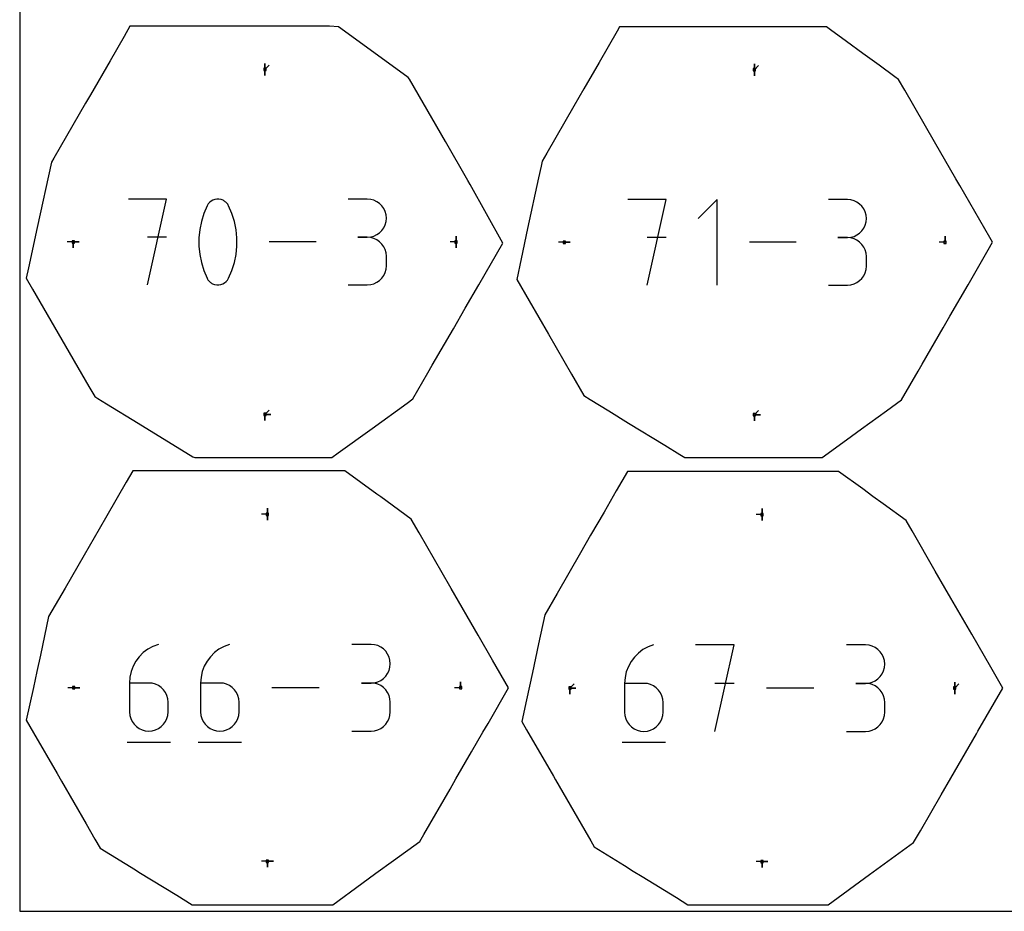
# Model space of a CAD drawing. Extents: x 0 to 600, y 0 to 900.
# Tile 1 of 21: x 0 to 237, y 0 to 214. Entities that reach past the tile are written whole.
import ezdxf

# ---------------------------------------------------------------- set-up
doc = ezdxf.new("R2010")
doc.units = 0

msp = doc.modelspace()

# ---------------------------------------------------------------- linework, layer by layer
at = {"layer": 'annotation', "color": 1}
for p, q in [((58.931789, 202.35759), (58.931789, 203.78634)), ((58.931789, 202.35759), (58.931789, 203.78634)), ((58.931789, 203.78634), (58.931789, 202.35759)), ((58.931789, 202.35759), (58.931789, 203.78634)), ((58.931789, 203.78634), (58.931789, 202.35759)), ((176.579561, 202.28018), (176.579561, 203.70893)), ((176.579561, 202.28018), (176.579561, 203.70893)), ((176.579561, 203.70893), (176.579561, 202.28018)), ((176.579561, 202.28018), (176.579561, 203.70893)), ((176.579561, 203.70893), (176.579561, 202.28018)), ((58.931789, 202.35759), (59.942067, 203.367869)), ((58.931789, 202.35759), (58.931789, 200.928841)), ((58.931789, 202.35759), (58.931789, 200.928841)), ((58.931789, 200.928841), (58.931789, 202.35759)), ((176.579561, 202.28018), (177.58984, 203.290458)), ((176.579561, 202.28018), (176.579561, 200.85143)), ((176.579561, 202.28018), (176.579561, 200.85143)), ((176.579561, 200.85143), (176.579561, 202.28018)), ((35.319936, 171.211998), (26.138897, 171.211998)), ((30.730063, 150.56599), (35.319936, 171.211998)), ((45.64162, 170.398053), (45.309472, 170.020367)), ((46.028402, 170.706568), (45.64162, 170.398053)), ((46.458822, 170.942258), (46.028402, 170.706568)), ((46.921883, 171.101467), (46.458822, 170.942258)), ((47.406587, 171.18054), (46.921883, 171.101467)), ((47.901936, 171.175823), (47.406587, 171.18054)), ((48.396933, 171.08366), (47.901936, 171.175823)), ((48.880582, 170.900396), (48.396933, 171.08366)), ((49.065731, 170.803102), (48.880582, 170.900396)), ((48.880582, 170.900396), (48.880582, 170.900396)), ((49.243399, 170.691347), (49.065731, 170.803102)), ((49.412722, 170.566016), (49.243399, 170.691347)), ((49.572839, 170.427993), (49.412722, 170.566016)), ((49.722886, 170.278163), (49.572839, 170.427993)), ((83.549785, 171.188045), (78.965092, 171.188045)), ((84.374353, 171.114033), (83.549785, 171.188045)), ((85.150243, 170.900743), (84.374353, 171.114033)), ((85.86455, 170.561293), (85.150243, 170.900743)), ((86.504369, 170.108799), (85.86455, 170.561293)), ((155.357207, 171.107123), (146.2006, 171.107123)), ((150.779549, 150.516054), (155.357207, 171.107123)), ((167.657808, 171.107123), (163.08015, 166.528173)), ((167.657808, 150.516054), (167.657808, 171.107123)), ((198.931801, 171.083234), (194.359308, 171.083234)), ((199.754175, 171.009419), (198.931801, 171.083234)), ((200.528, 170.796696), (199.754175, 171.009419)), ((201.240406, 170.458149), (200.528, 170.796696)), ((201.878523, 170.00686), (201.240406, 170.458149)), ((45.042957, 169.577166), (44.251532, 167.716045)), ((45.309472, 170.020367), (45.042957, 169.577166)), ((45.042957, 169.577166), (45.042957, 169.577166)), ((49.861999, 170.117411), (49.722886, 170.278163)), ((49.989316, 169.94662), (49.861999, 170.117411)), ((50.103973, 169.766675), (49.989316, 169.94662)), ((50.205107, 169.578461), (50.103973, 169.766675)), ((51.000368, 167.713504), (50.205107, 169.578461)), ((50.205107, 169.578461), (50.205107, 169.578461)), ((87.056795, 169.556382), (86.504369, 170.108799)), ((87.508924, 168.917158), (87.056795, 169.556382)), ((87.847851, 168.204245), (87.508924, 168.917158)), ((88.06067, 167.430762), (87.847851, 168.204245)), ((202.429479, 169.455913), (201.878523, 170.00686)), ((202.880405, 168.81839), (202.429479, 169.455913)), ((203.21843, 168.107374), (202.880405, 168.81839)), ((203.430683, 167.335949), (203.21843, 168.107374)), ((43.657963, 165.80095), (43.262251, 163.847151)), ((44.251532, 167.716045), (43.657963, 165.80095)), ((51.596814, 165.795531), (51.000368, 167.713504)), ((51.994445, 163.839814), (51.596814, 165.795531)), ((87.847851, 165.008551), (88.06067, 165.785036)), ((88.134478, 166.609826), (88.06067, 167.430762)), ((88.06067, 165.785036), (88.134478, 166.609826)), ((88.134478, 166.609826), (88.134478, 166.609826)), ((203.21843, 164.920184), (203.430683, 165.694602)), ((203.504294, 166.517197), (203.430683, 167.335949)), ((203.430683, 165.694602), (203.504294, 166.517197)), ((203.504294, 166.517197), (203.504294, 166.517197)), ((43.262251, 163.847151), (43.064394, 161.869919)), ((52.19326, 161.861623), (51.994445, 163.839814)), ((86.504369, 163.099041), (87.056795, 163.652542)), ((87.056795, 163.652542), (87.508924, 164.293383)), ((87.508924, 164.293383), (87.847851, 165.008551)), ((201.878523, 163.015755), (202.429479, 163.567783)), ((202.429479, 163.567783), (202.880405, 164.206918)), ((202.880405, 164.206918), (203.21843, 164.920184)), ((35.319936, 162.018012), (30.730063, 162.018012)), ((43.064394, 161.869919), (43.064394, 159.884524)), ((52.19326, 159.876228), (52.19326, 161.861623)), ((83.549785, 162.018659), (81.254201, 162.018659)), ((81.254201, 162.018659), (83.549785, 162.018659)), ((83.549785, 162.018659), (84.374353, 162.092689)), ((84.374353, 161.944647), (83.549785, 162.018659)), ((83.549785, 162.018659), (83.549785, 162.018659)), ((84.374353, 162.092689), (85.150243, 162.306103)), ((85.150243, 161.731357), (84.374353, 161.944647)), ((85.150243, 162.306103), (85.86455, 162.645891)), ((85.86455, 161.391906), (85.150243, 161.731357)), ((85.86455, 162.645891), (86.504369, 163.099041)), ((86.504369, 160.939413), (85.86455, 161.391906)), ((87.056795, 160.386996), (86.504369, 160.939413)), ((104.866086, 160.888988), (104.866086, 162.317738)), ((104.866086, 160.888988), (104.866086, 162.317738)), ((104.866086, 162.317738), (104.866086, 160.888988)), ((104.866086, 160.888988), (104.866086, 162.317738)), ((104.866086, 162.317738), (104.866086, 160.888988)), ((155.357207, 161.937602), (150.779549, 161.937602)), ((198.931801, 161.938248), (196.642326, 161.938248)), ((196.642326, 161.938248), (198.931801, 161.938248)), ((198.931801, 161.938248), (199.754175, 162.01208)), ((199.754175, 161.864433), (198.931801, 161.938248)), ((198.931801, 161.938248), (198.931801, 161.938248)), ((199.754175, 162.01208), (200.528, 162.224927)), ((200.528, 161.65171), (199.754175, 161.864433)), ((200.528, 162.224927), (201.240406, 162.563811)), ((201.240406, 161.313163), (200.528, 161.65171)), ((201.240406, 162.563811), (201.878523, 163.015755)), ((201.878523, 160.861874), (201.240406, 161.313163)), ((222.396127, 160.811589), (222.396127, 162.240339)), ((222.396127, 160.811589), (222.396127, 162.240339)), ((222.396127, 162.240339), (222.396127, 160.811589)), ((12.871072, 160.888988), (11.442322, 160.888988)), ((12.871072, 160.888988), (14.299822, 160.888988)), ((12.871072, 160.888988), (14.299822, 160.888988)), ((14.299822, 160.888988), (12.871072, 160.888988)), ((12.871072, 160.888988), (12.871072, 159.460238)), ((12.871072, 160.888988), (14.299822, 160.888988)), ((14.299822, 160.888988), (12.871072, 160.888988)), ((12.871072, 160.888988), (12.871072, 159.460238)), ((12.871072, 159.460238), (12.871072, 160.888988)), ((43.064394, 159.884524), (43.262251, 157.906236)), ((51.994445, 157.898899), (52.19326, 159.876228)), ((71.224781, 160.888994), (59.935897, 160.888994)), ((87.508924, 159.747772), (87.056795, 160.386996)), ((87.847851, 159.034859), (87.508924, 159.747772)), ((88.06067, 158.261376), (87.847851, 159.034859)), ((104.866086, 160.888988), (103.437336, 160.888988)), ((104.866086, 160.888988), (104.866086, 159.460238)), ((104.866086, 160.888988), (104.866086, 159.460238)), ((104.866086, 159.460238), (104.866086, 160.888988)), ((130.889416, 160.811589), (129.460666, 160.811589)), ((130.889416, 160.811589), (132.318166, 160.811589)), ((130.889416, 160.811589), (132.318166, 160.811589)), ((132.318166, 160.811589), (130.889416, 160.811589)), ((186.639594, 160.811589), (175.38075, 160.811589)), ((202.429479, 160.310926), (201.878523, 160.861874)), ((202.880405, 159.673403), (202.429479, 160.310926)), ((203.21843, 158.962388), (202.880405, 159.673403)), ((203.430683, 158.190963), (203.21843, 158.962388)), ((222.396127, 160.811589), (220.967377, 160.811589)), ((43.262251, 157.906236), (43.657963, 155.950327)), ((51.596814, 155.944909), (51.994445, 157.898899)), ((88.134478, 157.44044), (88.06067, 158.261376)), ((88.134478, 155.144856), (88.134478, 157.44044)), ((88.134478, 157.44044), (88.134478, 157.44044)), ((203.504294, 157.372211), (203.430683, 158.190963)), ((203.504294, 155.082736), (203.504294, 157.372211)), ((203.504294, 157.372211), (203.504294, 157.372211)), ((43.657963, 155.950327), (44.251532, 154.032067)), ((44.251532, 154.032067), (45.042957, 152.166726)), ((50.205107, 152.168021), (51.000368, 154.029526)), ((51.000368, 154.029526), (51.596814, 155.944909)), ((87.847851, 153.549915), (88.06067, 154.323579)), ((88.06067, 154.323579), (88.134478, 155.144856)), ((203.21843, 153.492039), (203.430683, 154.263645)), ((203.430683, 154.263645), (203.504294, 155.082736)), ((45.042957, 152.166726), (45.042957, 152.166726)), ((45.042957, 152.166726), (45.143723, 151.978887)), ((45.143723, 151.978887), (45.257533, 151.799839)), ((45.257533, 151.799839), (45.383907, 151.630126)), ((45.383907, 151.630126), (45.522365, 151.470292)), ((45.522365, 151.470292), (45.672427, 151.320879)), ((49.606423, 151.350943), (49.938565, 151.727071)), ((49.938565, 151.727071), (50.205107, 152.168021)), ((50.205107, 152.168021), (50.205107, 152.168021)), ((85.86455, 151.193102), (86.504369, 151.645456)), ((86.504369, 151.645456), (87.056795, 152.197767)), ((87.056795, 152.197767), (87.508924, 152.836949)), ((87.508924, 152.836949), (87.847851, 153.549915)), ((201.240406, 151.141498), (201.878523, 151.592649)), ((201.878523, 151.592649), (202.429479, 152.14349)), ((202.429479, 152.14349), (202.880405, 152.78097)), ((202.880405, 152.78097), (203.21843, 153.492039)), ((45.672427, 151.320879), (45.833615, 151.182432)), ((45.833615, 151.182432), (46.005448, 151.055494)), ((46.005448, 151.055494), (46.187448, 150.940608)), ((46.187448, 150.940608), (46.379134, 150.838318)), ((46.379134, 150.838318), (46.379134, 150.838318)), ((46.379134, 150.838318), (46.858973, 150.658941)), ((46.858973, 150.658941), (47.351088, 150.569824)), ((47.351088, 150.569824), (47.844354, 150.567332)), ((47.844354, 150.567332), (48.327646, 150.647832)), ((48.327646, 150.647832), (48.789838, 150.80769)), ((48.789838, 150.80769), (49.219805, 151.043271)), ((49.219805, 151.043271), (49.606423, 151.350943)), ((78.965092, 150.566637), (83.549785, 150.566637)), ((83.549785, 150.566637), (84.374353, 150.640606)), ((83.549785, 150.566637), (83.549785, 150.566637)), ((84.374353, 150.640606), (85.150243, 150.85379)), ((85.150243, 150.85379), (85.86455, 151.193102)), ((194.359308, 150.5167), (198.931801, 150.5167)), ((198.931801, 150.5167), (199.754175, 150.590472)), ((198.931801, 150.5167), (198.931801, 150.5167)), ((199.754175, 150.590472), (200.528, 150.803089)), ((200.528, 150.803089), (201.240406, 151.141498)), ((58.931789, 119.420397), (59.942067, 120.430676)), ((58.931789, 119.420397), (60.360539, 119.420397)), ((58.931789, 119.420397), (60.360539, 119.420397)), ((60.360539, 119.420397), (58.931789, 119.420397)), ((58.931789, 119.420397), (58.931789, 117.991647)), ((58.931789, 119.420397), (60.360539, 119.420397)), ((60.360539, 119.420397), (58.931789, 119.420397)), ((58.931789, 119.420397), (58.931789, 117.991647)), ((58.931789, 117.991647), (58.931789, 119.420397)), ((176.579561, 119.342986), (177.58984, 120.353265)), ((176.579561, 119.342986), (178.008311, 119.342986)), ((176.579561, 119.342986), (178.008311, 119.342986)), ((178.008311, 119.342986), (176.579561, 119.342986)), ((176.579561, 119.342986), (176.579561, 117.914236)), ((176.579561, 119.342986), (178.008311, 119.342986)), ((178.008311, 119.342986), (176.579561, 119.342986)), ((176.579561, 119.342986), (176.579561, 117.914236)), ((176.579561, 117.914236), (176.579561, 119.342986)), ((59.542162, 95.449173), (58.113412, 95.449173)), ((59.542162, 95.449173), (59.542162, 96.877923)), ((59.542162, 95.449173), (59.542162, 96.877923)), ((59.542162, 96.877923), (59.542162, 95.449173)), ((59.542162, 95.449173), (59.542162, 96.877923)), ((59.542162, 96.877923), (59.542162, 95.449173)), ((59.542162, 95.449173), (59.542162, 94.020423)), ((59.542162, 95.449173), (59.542162, 94.020423)), ((59.542162, 94.020423), (59.542162, 95.449173)), ((178.410686, 95.37176), (176.981936, 95.37176)), ((178.410686, 95.37176), (178.410686, 96.80051)), ((178.410686, 95.37176), (178.410686, 96.80051)), ((178.410686, 96.80051), (178.410686, 95.37176)), ((178.410686, 95.37176), (178.410686, 96.80051)), ((178.410686, 96.80051), (178.410686, 95.37176)), ((178.410686, 95.37176), (178.410686, 93.94301)), ((178.410686, 95.37176), (178.410686, 93.94301)), ((178.410686, 93.94301), (178.410686, 95.37176)), ((33.346341, 64.165756), (32.018962, 63.668069)), ((33.346341, 64.165756), (33.346341, 64.165756)), ((50.437988, 64.165756), (49.110609, 63.668069)), ((50.437988, 64.165756), (50.437988, 64.165756)), ((84.43678, 64.141549), (79.803287, 64.141549)), ((85.270125, 64.066749), (84.43678, 64.141549)), ((86.054273, 63.851188), (85.270125, 64.066749)), ((152.341172, 64.060878), (151.017288, 63.564502)), ((152.341172, 64.060878), (152.341172, 64.060878)), ((171.699769, 64.060878), (162.445438, 64.060878)), ((167.073256, 43.250052), (171.699769, 64.060878)), ((203.308837, 64.036734), (198.687544, 64.036734)), ((204.139988, 63.962132), (203.308837, 64.036734)), ((204.922071, 63.747139), (204.139988, 63.962132)), ((29.704712, 62.170835), (28.742848, 61.204889)), ((30.800918, 62.997495), (29.704712, 62.170835)), ((32.018962, 63.668069), (30.800918, 62.997495)), ((46.796359, 62.170835), (45.834495, 61.204889)), ((47.892565, 62.997495), (46.796359, 62.170835)), ((49.110609, 63.668069), (47.892565, 62.997495)), ((86.776183, 63.508125), (86.054273, 63.851188)), ((87.422812, 63.050815), (86.776183, 63.508125)), ((87.981119, 62.492518), (87.422812, 63.050815)), ((88.43806, 61.84649), (87.981119, 62.492518)), ((88.780594, 61.125989), (88.43806, 61.84649)), ((148.709131, 62.071209), (147.7498, 61.107807)), ((149.802451, 62.895693), (148.709131, 62.071209)), ((151.017288, 63.564502), (149.802451, 62.895693)), ((205.642081, 63.404978), (204.922071, 63.747139)), ((206.287007, 62.948873), (205.642081, 63.404978)), ((206.843844, 62.392045), (206.287007, 62.948873)), ((207.299582, 61.747718), (206.843844, 62.392045)), ((207.641215, 61.029114), (207.299582, 61.747718)), ((27.92783, 60.116459), (27.272161, 58.922345)), ((28.742848, 61.204889), (27.92783, 60.116459)), ((45.019477, 60.116459), (44.363808, 58.922345)), ((45.834495, 61.204889), (45.019477, 60.116459)), ((88.995679, 60.344273), (88.780594, 61.125989)), ((89.070272, 59.514599), (88.995679, 60.344273)), ((88.995679, 58.681029), (89.070272, 59.514599)), ((89.070272, 59.514599), (89.070272, 59.514599)), ((146.936927, 60.022243), (146.282985, 58.831273)), ((147.7498, 61.107807), (146.936927, 60.022243)), ((207.855733, 60.249456), (207.641215, 61.029114)), ((207.93013, 59.421967), (207.855733, 60.249456)), ((207.855733, 58.590593), (207.93013, 59.421967)), ((207.93013, 59.421967), (207.93013, 59.421967)), ((26.788346, 57.639348), (26.488887, 56.284269)), ((27.272161, 58.922345), (26.788346, 57.639348)), ((43.879992, 57.639348), (43.580534, 56.284269)), ((44.363808, 58.922345), (43.879992, 57.639348)), ((87.981119, 56.525838), (88.43806, 57.173499)), ((88.43806, 57.173499), (88.780594, 57.89628)), ((88.780594, 57.89628), (88.995679, 58.681029)), ((145.800443, 57.551654), (145.501773, 56.200143)), ((146.282985, 58.831273), (145.800443, 57.551654)), ((206.843844, 56.441075), (207.299582, 57.087032)), ((207.299582, 57.087032), (207.641215, 57.807909)), ((207.641215, 57.807909), (207.855733, 58.590593)), ((26.488887, 56.284269), (26.386289, 54.873909)), ((26.386289, 54.873909), (26.386289, 47.938718)), ((31.019781, 54.873909), (26.386289, 54.873909)), ((31.853126, 54.79954), (31.019781, 54.873909)), ((32.637274, 54.585057), (31.853126, 54.79954)), ((33.359184, 54.243393), (32.637274, 54.585057)), ((43.580534, 56.284269), (43.477936, 54.873909)), ((43.477936, 54.873909), (43.477936, 47.938718)), ((48.111428, 54.873909), (43.477936, 54.873909)), ((48.944773, 54.79954), (48.111428, 54.873909)), ((49.728921, 54.585057), (48.944773, 54.79954)), ((50.450831, 54.243393), (49.728921, 54.585057)), ((84.43678, 54.874563), (82.116762, 54.874563)), ((82.116762, 54.874563), (84.43678, 54.874563)), ((84.43678, 54.874563), (85.270125, 54.949381)), ((85.270125, 54.799764), (84.43678, 54.874563)), ((84.43678, 54.874563), (84.43678, 54.874563)), ((85.270125, 54.949381), (86.054273, 55.165067)), ((86.054273, 54.584203), (85.270125, 54.799764)), ((86.054273, 55.165067), (86.776183, 55.508472)), ((86.776183, 54.24114), (86.054273, 54.584203)), ((86.776183, 55.508472), (87.422812, 55.966445)), ((87.422812, 55.966445), (87.981119, 56.525838)), ((105.964758, 53.732878), (105.964758, 55.161627)), ((105.964758, 53.732878), (105.964758, 55.161627)), ((105.964758, 55.161627), (105.964758, 53.732878)), ((132.232238, 53.655465), (133.242516, 54.665744)), ((145.501773, 56.200143), (145.399445, 54.793496)), ((145.399445, 54.793496), (145.399445, 47.876566)), ((150.020738, 54.793496), (145.399445, 54.793496)), ((150.851888, 54.719323), (150.020738, 54.793496)), ((151.633972, 54.505404), (150.851888, 54.719323)), ((152.353981, 54.16464), (151.633972, 54.505404)), ((171.699769, 54.793496), (167.073256, 54.793496)), ((203.308837, 54.794149), (200.994928, 54.794149)), ((200.994928, 54.794149), (203.308837, 54.794149)), ((203.308837, 54.794149), (204.139988, 54.868769)), ((204.139988, 54.719546), (203.308837, 54.794149)), ((203.308837, 54.794149), (203.308837, 54.794149)), ((204.139988, 54.868769), (204.922071, 55.083888)), ((204.922071, 54.504553), (204.139988, 54.719546)), ((204.922071, 55.083888), (205.642081, 55.426388)), ((205.642081, 54.162393), (204.922071, 54.504553)), ((205.642081, 55.426388), (206.287007, 55.883156)), ((206.287007, 55.883156), (206.843844, 56.441075)), ((224.715548, 53.655465), (224.715548, 55.084215)), ((224.715548, 53.655465), (224.715548, 55.084215)), ((224.715548, 55.084215), (224.715548, 53.655465)), ((224.715548, 53.655465), (224.715548, 55.084215)), ((224.715548, 55.084215), (224.715548, 53.655465)), ((224.715548, 53.655465), (225.725827, 54.665744)), ((12.993151, 53.732878), (11.564401, 53.732878)), ((12.993151, 53.732878), (14.421901, 53.732877)), ((12.993151, 53.732878), (14.421901, 53.732877)), ((14.421901, 53.732877), (12.993151, 53.732878)), ((34.005814, 53.787484), (33.359184, 54.243393)), ((34.56412, 53.230263), (34.005814, 53.787484)), ((35.021062, 52.584666), (34.56412, 53.230263)), ((35.363596, 51.863627), (35.021062, 52.584666)), ((51.097461, 53.787484), (50.450831, 54.243393)), ((51.655767, 53.230263), (51.097461, 53.787484)), ((52.112708, 52.584666), (51.655767, 53.230263)), ((52.455243, 51.863627), (52.112708, 52.584666)), ((71.980588, 53.732874), (60.571545, 53.732874)), ((87.422812, 53.78383), (86.776183, 54.24114)), ((87.981119, 53.225533), (87.422812, 53.78383)), ((88.43806, 52.579505), (87.981119, 53.225533)), ((88.780594, 51.859004), (88.43806, 52.579505)), ((105.964758, 53.732878), (104.536008, 53.732878)), ((132.232238, 53.655465), (132.232237, 52.226715)), ((132.232238, 53.655465), (132.232237, 52.226715)), ((132.232237, 52.226715), (132.232238, 53.655465)), ((132.232238, 53.655465), (133.660988, 53.655465)), ((132.232238, 53.655465), (133.660988, 53.655465)), ((133.660988, 53.655465), (132.232238, 53.655465)), ((132.232238, 53.655465), (133.660988, 53.655465)), ((133.660988, 53.655465), (132.232238, 53.655465)), ((152.998908, 53.709931), (152.353981, 54.16464)), ((153.555745, 53.154178), (152.998908, 53.709931)), ((154.011483, 52.510281), (153.555745, 53.154178)), ((154.353115, 51.79114), (154.011483, 52.510281)), ((190.885442, 53.655465), (179.506439, 53.655465)), ((206.287007, 53.706287), (205.642081, 54.162393)), ((206.843844, 53.14946), (206.287007, 53.706287)), ((207.299582, 52.505133), (206.843844, 53.14946)), ((207.641215, 51.786529), (207.299582, 52.505133)), ((224.715548, 53.655465), (224.715548, 52.226715)), ((224.715548, 53.655465), (224.715548, 52.226715)), ((224.715548, 52.226715), (224.715548, 53.655465)), ((35.578681, 51.08008), (35.363596, 51.863627)), ((35.653274, 50.246959), (35.578681, 51.08008)), ((35.653274, 47.938718), (35.653274, 50.246959)), ((35.653274, 50.246959), (35.653274, 50.246959)), ((52.670327, 51.08008), (52.455243, 51.863627)), ((52.744921, 50.246959), (52.670327, 51.08008)), ((52.744921, 47.938718), (52.744921, 50.246959)), ((52.744921, 50.246959), (52.744921, 50.246959)), ((88.995679, 51.077288), (88.780594, 51.859004)), ((89.070272, 50.247613), (88.995679, 51.077288)), ((89.070272, 47.927596), (89.070272, 50.247613)), ((89.070272, 50.247613), (89.070272, 50.247613)), ((154.567634, 51.009656), (154.353115, 51.79114)), ((154.642031, 50.178729), (154.567634, 51.009656)), ((154.642031, 47.876566), (154.642031, 50.178729)), ((154.642031, 50.178729), (154.642031, 50.178729)), ((207.855733, 51.006871), (207.641215, 51.786529)), ((207.93013, 50.179381), (207.855733, 51.006871)), ((207.93013, 47.865472), (207.93013, 50.179381)), ((207.93013, 50.179381), (207.93013, 50.179381)), ((26.386289, 47.938718), (26.386289, 47.938718)), ((26.386289, 47.938718), (26.461097, 47.105194)), ((35.578681, 47.105194), (35.653274, 47.938718)), ((43.477936, 47.938718), (43.477936, 47.938718)), ((43.477936, 47.938718), (43.552744, 47.105194)), ((52.670327, 47.105194), (52.744921, 47.938718)), ((88.995679, 47.097577), (89.070272, 47.927596)), ((145.399445, 47.876566), (145.399445, 47.876566)), ((145.399445, 47.876566), (145.474057, 47.045236)), ((154.567634, 47.045236), (154.642031, 47.876566)), ((207.855733, 47.037639), (207.93013, 47.865472)), ((26.461097, 47.105194), (26.67672, 46.320565)), ((26.67672, 46.320565), (27.019955, 45.597958)), ((27.019955, 45.597958), (27.477596, 44.950503)), ((34.56412, 44.950503), (35.021062, 45.597958)), ((35.021062, 45.597958), (35.363596, 46.320565)), ((35.363596, 46.320565), (35.578681, 47.105194)), ((43.552744, 47.105194), (43.768367, 46.320565)), ((43.768367, 46.320565), (44.111602, 45.597958)), ((44.111602, 45.597958), (44.569243, 44.950503)), ((51.655767, 44.950503), (52.112708, 45.597958)), ((52.112708, 45.597958), (52.455243, 46.320565)), ((52.455243, 46.320565), (52.670327, 47.105194)), ((87.981119, 44.949138), (88.43806, 45.595123)), ((88.43806, 45.595123), (88.780594, 46.315678)), ((88.780594, 46.315678), (88.995679, 47.097577)), ((145.474057, 47.045236), (145.689112, 46.262672)), ((145.689112, 46.262672), (146.031443, 45.541968)), ((146.031443, 45.541968), (146.487879, 44.896218)), ((153.555745, 44.896218), (154.011483, 45.541968)), ((154.011483, 45.541968), (154.353115, 46.262672)), ((154.353115, 46.262672), (154.567634, 47.045236)), ((206.843844, 44.894857), (207.299582, 45.539141)), ((207.299582, 45.539141), (207.641215, 46.257798)), ((207.641215, 46.257798), (207.855733, 47.037639)), ((27.477596, 44.950503), (28.036441, 44.391328)), ((28.036441, 44.391328), (28.683286, 43.933561)), ((28.683286, 43.933561), (29.404927, 43.59033)), ((29.404927, 43.59033), (30.18816, 43.374764)), ((30.18816, 43.374764), (31.019781, 43.299992)), ((31.019781, 43.299992), (31.853126, 43.374764)), ((31.019781, 43.299992), (31.019781, 43.299992)), ((31.853126, 43.374764), (32.637274, 43.59033)), ((32.637274, 43.59033), (33.359184, 43.933561)), ((33.359184, 43.933561), (34.005814, 44.391328)), ((34.005814, 44.391328), (34.56412, 44.950503)), ((44.569243, 44.950503), (45.128088, 44.391328)), ((45.128088, 44.391328), (45.774933, 43.933561)), ((45.774933, 43.933561), (46.496573, 43.59033)), ((46.496573, 43.59033), (47.279806, 43.374764)), ((47.279806, 43.374764), (48.111428, 43.299992)), ((48.111428, 43.299992), (48.944773, 43.374764)), ((48.111428, 43.299992), (48.111428, 43.299992)), ((48.944773, 43.374764), (49.728921, 43.59033)), ((49.728921, 43.59033), (50.450831, 43.933561)), ((50.450831, 43.933561), (51.097461, 44.391328)), ((51.097461, 44.391328), (51.655767, 44.950503)), ((79.803287, 43.300646), (84.43678, 43.300646)), ((84.43678, 43.300646), (85.270125, 43.375402)), ((84.43678, 43.300646), (84.43678, 43.300646)), ((85.270125, 43.375402), (86.054273, 43.590855)), ((86.054273, 43.590855), (86.776183, 43.933779)), ((86.776183, 43.933779), (87.422812, 44.390948)), ((87.422812, 44.390948), (87.981119, 44.949138)), ((146.487879, 44.896218), (147.045253, 44.338515)), ((147.045253, 44.338515), (147.690394, 43.881953)), ((147.690394, 43.881953), (148.410135, 43.539627)), ((148.410135, 43.539627), (149.191306, 43.324628)), ((149.191306, 43.324628), (150.020738, 43.250052)), ((150.020738, 43.250052), (150.851888, 43.324628)), ((150.020738, 43.250052), (150.020738, 43.250052)), ((150.851888, 43.324628), (151.633972, 43.539627)), ((151.633972, 43.539627), (152.353981, 43.881953)), ((152.353981, 43.881953), (152.998908, 44.338515)), ((152.998908, 44.338515), (153.555745, 44.896218)), ((198.687544, 43.250705), (203.308837, 43.250705)), ((203.308837, 43.250705), (204.139988, 43.325265)), ((203.308837, 43.250705), (203.308837, 43.250705)), ((204.139988, 43.325265), (204.922071, 43.54015)), ((204.922071, 43.54015), (205.642081, 43.882171)), ((205.642081, 43.882171), (206.287007, 44.338137)), ((206.287007, 44.338137), (206.843844, 44.894857)), ((25.805957, 40.691771), (36.238839, 40.691771)), ((42.897604, 40.691771), (53.330486, 40.691771)), ((144.820642, 40.648699), (155.226054, 40.648699)), ((59.542162, 12.016575), (58.113412, 12.016575)), ((59.542162, 12.016575), (60.970912, 12.016575)), ((59.542162, 12.016575), (60.970912, 12.016575)), ((60.970912, 12.016575), (59.542162, 12.016575)), ((59.542162, 12.016575), (59.542162, 10.587825)), ((59.542162, 12.016575), (60.970912, 12.016575)), ((60.970912, 12.016575), (59.542162, 12.016575)), ((59.542162, 12.016575), (59.542162, 10.587825)), ((59.542162, 10.587825), (59.542162, 12.016575)), ((178.410686, 11.939162), (176.981936, 11.939162)), ((178.410686, 11.939162), (179.839436, 11.939162)), ((178.410686, 11.939162), (179.839436, 11.939162)), ((179.839436, 11.939162), (178.410686, 11.939162)), ((178.410686, 11.939162), (178.410686, 10.510412)), ((178.410686, 11.939162), (179.839436, 11.939162)), ((179.839436, 11.939162), (178.410686, 11.939162)), ((178.410686, 11.939162), (178.410686, 10.510412)), ((178.410686, 10.510412), (178.410686, 11.939162))]:
    msp.add_line(p, q, dxfattribs=at)
at = {"layer": 'boundary', "color": 5}
for p, q in [((26.494073, 212.72474), (25.093992, 210.299711)), ((28.218345, 212.724737), (26.494073, 212.72474)), ((39.333241, 212.724678), (28.218345, 212.724737)), ((51.933218, 212.724681), (39.333241, 212.724678)), ((54.728628, 212.724679), (51.933218, 212.724681)), ((56.109709, 212.724683), (54.728628, 212.724679)), ((74.458887, 212.724665), (56.109709, 212.724683)), ((76.619552, 212.617743), (74.458887, 212.724665)), ((85.099429, 206.434323), (76.619552, 212.617743)), ((143.598106, 211.550547), (139.251377, 204.021313)), ((144.186553, 212.569929), (143.598106, 211.550547)), ((146.522584, 212.569912), (144.186553, 212.569929)), ((156.851815, 212.569857), (146.522584, 212.569912)), ((165.014221, 212.569859), (156.851815, 212.569857)), ((171.549658, 212.569856), (165.014221, 212.569859)), ((174.778512, 212.569863), (171.549658, 212.569856)), ((192.2633, 212.569846), (174.778512, 212.569863)), ((193.91257, 212.569844), (192.2633, 212.569846)), ((194.856319, 211.881648), (193.91257, 212.569844)), ((198.679925, 209.093556), (194.856319, 211.881648)), ((25.093992, 210.299711), (21.705359, 204.430056)), ((202.663003, 206.189145), (198.679925, 209.093556)), ((93.388957, 200.389745), (85.099429, 206.434323)), ((206.5568, 203.349857), (202.663003, 206.189145)), ((21.705359, 204.430056), (17.000242, 196.280715)), ((139.251377, 204.021313), (135.58026, 197.66288)), ((210.306712, 200.615473), (206.5568, 203.349857)), ((93.707323, 199.979221), (93.388957, 200.389745)), ((102.324891, 185.053056), (93.707323, 199.979221)), ((211.251356, 199.926671), (210.306712, 200.615473)), ((212.707842, 197.403962), (211.251356, 199.926671)), ((135.58026, 197.66288), (133.202674, 193.545376)), ((219.874947, 184.990088), (212.707842, 197.403962)), ((15.815566, 194.229093), (8.207609, 181.051724)), ((17.000242, 196.280715), (15.815566, 194.229093)), ((133.202674, 193.545376), (126.668725, 182.228245)), ((107.727094, 175.696265), (102.324891, 185.053056)), ((225.02905, 176.063016), (219.874947, 184.990088)), ((126.668725, 182.228245), (125.573916, 180.331981)), ((7.635755, 180.061243), (4.201703, 164.332472)), ((8.207609, 181.051724), (7.635755, 180.061243)), ((125.573916, 180.331981), (125.315508, 179.131876)), ((125.315508, 179.131876), (124.699403, 176.270514)), ((108.307522, 174.690949), (107.727094, 175.696265)), ((124.699403, 176.270514), (122.087997, 164.141808)), ((225.943444, 174.479246), (225.02905, 176.063016)), ((116.116156, 160.612093), (108.307522, 174.690949)), ((233.167468, 161.966942), (225.943444, 174.479246)), ((4.201703, 164.332472), (2.121513, 154.672657)), ((122.087997, 164.141808), (120.505363, 156.792505)), ((233.834466, 160.811676), (233.167468, 161.966942)), ((110.314958, 150.564), (116.116156, 160.612093)), ((227.921097, 150.569295), (232.786739, 158.996938)), ((232.786739, 158.996938), (233.834466, 160.811676)), ((120.505363, 156.792505), (119.451077, 151.896221)), ((2.121513, 154.672657), (1.5875, 152.192607)), ((1.5875, 152.192607), (3.09586, 149.580081)), ((119.451077, 151.896221), (122.428985, 146.738391)), ((3.09586, 149.580081), (9.255378, 138.911487)), ((107.090498, 144.979082), (110.314958, 150.564)), ((223.58609, 143.060857), (227.921097, 150.569295)), ((122.428985, 146.738391), (127.064847, 138.708847)), ((104.230598, 140.025587), (107.090498, 144.979082)), ((221.939453, 140.208797), (223.58609, 143.060857)), ((99.160612, 131.244147), (104.230598, 140.025587)), ((216.926, 131.525274), (221.939453, 140.208797)), ((9.255378, 138.911487), (16.606505, 126.178932)), ((127.064847, 138.708847), (132.597553, 129.125896)), ((98.125598, 129.45145), (99.160612, 131.244147)), ((215.941379, 129.81986), (216.926, 131.525274)), ((94.523815, 123.212925), (98.125598, 129.45145)), ((132.597553, 129.125896), (135.562488, 123.990407)), ((211.973851, 122.947838), (215.941379, 129.81986)), ((16.606505, 126.178932), (18.023674, 123.724289)), ((18.023674, 123.724289), (18.759756, 123.2712)), ((18.759756, 123.2712), (20.902818, 121.952078)), ((93.093802, 122.173213), (94.523815, 123.212925)), ((135.562488, 123.990407), (137.102484, 123.042476)), ((20.902818, 121.952078), (28.461209, 117.299646)), ((84.706647, 116.076129), (93.093802, 122.173213)), ((137.102484, 123.042476), (141.586098, 120.28267)), ((208.308746, 120.283639), (211.973851, 122.947838)), ((141.586098, 120.28267), (146.345215, 117.35328)), ((202.342525, 115.946465), (208.308746, 120.283639)), ((28.461209, 117.299646), (41.577919, 109.225907)), ((76.57212, 110.161048), (84.706647, 116.076129)), ((146.345215, 117.35328), (155.036432, 112.003569)), ((198.696927, 113.295542), (202.342525, 115.946465)), ((155.036432, 112.003569), (158.649845, 109.779404)), ((192.863439, 109.053248), (198.696927, 113.295542)), ((41.577919, 109.225907), (42.05622, 109.053266)), ((42.05622, 109.053266), (55.854887, 109.053284)), ((55.854887, 109.053284), (66.024659, 109.053272)), ((66.024659, 109.053272), (66.567801, 109.053277)), ((66.567801, 109.053277), (75.048807, 109.053248)), ((75.048807, 109.053248), (76.57212, 110.161048)), ((158.649845, 109.779404), (159.829536, 109.053265)), ((159.829536, 109.053265), (161.363082, 109.053307)), ((161.363082, 109.053307), (172.001088, 109.053269)), ((172.001088, 109.053269), (173.51955, 109.053271)), ((173.51955, 109.053271), (174.547138, 109.05327)), ((174.547138, 109.05327), (183.559306, 109.053343)), ((183.559306, 109.053343), (186.095582, 109.053268)), ((186.095582, 109.053268), (192.863439, 109.053248)), ((27.178458, 105.878244), (25.58638, 103.120665)), ((39.841773, 105.878223), (27.178458, 105.878244)), ((40.955267, 105.878222), (39.841773, 105.878223)), ((55.203185, 105.878225), (40.955267, 105.878222)), ((62.384886, 105.878223), (55.203185, 105.878225)), ((70.421863, 105.878216), (62.384886, 105.878223)), ((78.168455, 105.878248), (70.421863, 105.878216)), ((85.822333, 100.297184), (78.168455, 105.878248)), ((146.091686, 105.723431), (143.384937, 101.035169)), ((156.879706, 105.723413), (146.091686, 105.723431)), ((159.452563, 105.723399), (156.879706, 105.723413)), ((164.009467, 105.7234), (159.452563, 105.723399)), ((174.381181, 105.723402), (164.009467, 105.7234)), ((179.354873, 105.723401), (174.381181, 105.723402)), ((190.981851, 105.723391), (179.354873, 105.723401)), ((196.828897, 105.723414), (190.981851, 105.723391)), ((202.605963, 101.510886), (196.828897, 105.723414)), ((25.58638, 103.120665), (20.933401, 95.061481)), ((86.299426, 99.949293), (85.822333, 100.297184)), ((86.765809, 99.609215), (86.299426, 99.949293)), ((94.096127, 94.264105), (86.765809, 99.609215)), ((143.384937, 101.035169), (140.457512, 95.964729)), ((205.083751, 99.704113), (202.605963, 101.510886)), ((207.505921, 97.93791), (205.083751, 99.704113)), ((213.038785, 93.903465), (207.505921, 97.93791)), ((20.933401, 95.061481), (19.069073, 91.832409)), ((140.457512, 95.964729), (137.228748, 90.372413)), ((95.995162, 90.974681), (94.096127, 94.264105)), ((214.472162, 91.420635), (213.038785, 93.903465)), ((19.069073, 91.832409), (15.456841, 85.575833)), ((103.37563, 78.191368), (95.995162, 90.974681)), ((137.228748, 90.372413), (134.81783, 86.196575)), ((220.042878, 81.771894), (214.472162, 91.420635)), ((15.456841, 85.575833), (10.913617, 77.706736)), ((134.81783, 86.196575), (129.178476, 76.428925)), ((222.349768, 77.776217), (220.042878, 81.771894)), ((103.706424, 77.618416), (103.37563, 78.191368)), ((10.913617, 77.706736), (6.958485, 70.856267)), ((110.204126, 66.364223), (103.706424, 77.618416)), ((129.178476, 76.428925), (126.19318, 71.258257)), ((223.795917, 75.271441), (222.349768, 77.776217)), ((228.8143, 66.579467), (223.795917, 75.271441)), ((126.19318, 71.258257), (124.687017, 64.262187)), ((6.958485, 70.856267), (4.963012, 61.587377)), ((113.656478, 60.384609), (110.204126, 66.364223)), ((233.377299, 58.676167), (228.8143, 66.579467)), ((124.687017, 64.262187), (123.21787, 57.438721)), ((4.963012, 61.587377), (4.110825, 57.629386)), ((117.496824, 53.732963), (113.656478, 60.384609)), ((4.110825, 57.629386), (3.289051, 53.813298)), ((123.21787, 57.438721), (121.801153, 50.85989)), ((236.275962, 53.655557), (233.377299, 58.676167)), ((3.289051, 53.813298), (1.5875, 45.912334)), ((112.556108, 45.175316), (117.496824, 53.732963)), ((230.278212, 43.267056), (236.275962, 53.655557)), ((121.801153, 50.85989), (120.671824, 45.615972)), ((1.5875, 45.912334), (3.327957, 42.897822)), ((111.316973, 43.029058), (112.556108, 45.175316)), ((120.671824, 45.615972), (121.826976, 43.615222)), ((3.327957, 42.897822), (8.98268, 33.103517)), ((108.591997, 38.309258), (111.316973, 43.029058)), ((121.826976, 43.615222), (128.267427, 32.459988)), ((223.779079, 32.010216), (229.929301, 42.662723)), ((229.929301, 42.662723), (230.278212, 43.267056)), ((104.849472, 31.827009), (108.591997, 38.309258)), ((8.98268, 33.103517), (10.031436, 31.287016)), ((10.031436, 31.287016), (15.952051, 21.032228)), ((103.430636, 29.369521), (104.849472, 31.827009)), ((128.267427, 32.459988), (128.761738, 31.603818)), ((128.761738, 31.603818), (135.804434, 19.40553)), ((221.447455, 27.97174), (223.779079, 32.010216)), ((97.152308, 18.495135), (103.430636, 29.369521)), ((216.479956, 19.367776), (221.447455, 27.97174)), ((15.952051, 21.032228), (18.085919, 17.336305)), ((135.804434, 19.40553), (137.246471, 16.907879)), ((214.848764, 16.542444), (216.479956, 19.367776)), ((18.085919, 17.336305), (19.322605, 15.194187)), ((89.829014, 12.191422), (96.17798, 16.807534)), ((96.17798, 16.807534), (97.152308, 18.495135)), ((137.246471, 16.907879), (138.082205, 15.460267)), ((19.322605, 15.194187), (27.816983, 9.965607)), ((138.082205, 15.460267), (145.32128, 11.00437)), ((204.269127, 8.850358), (214.848764, 16.542444)), ((85.631807, 9.139772), (89.829014, 12.191422)), ((27.816983, 9.965607), (28.662139, 9.4454)), ((145.32128, 11.00437), (147.484237, 9.673)), ((147.484237, 9.673), (149.567654, 8.390593)), ((28.662139, 9.4454), (37.746927, 3.853517)), ((82.227771, 6.664808), (85.631807, 9.139772)), ((149.567654, 8.390593), (157.841491, 3.297868)), ((194.279934, 1.5875), (204.269127, 8.850358)), ((75.244542, 1.5875), (82.227771, 6.664808)), ((37.746927, 3.853517), (41.428066, 1.587543)), ((157.841491, 3.297868), (160.619973, 1.587536)), ((41.428066, 1.587543), (51.755919, 1.587588)), ((51.755919, 1.587588), (56.650531, 1.587594)), ((56.650531, 1.587594), (60.505774, 1.58759)), ((60.505774, 1.58759), (72.363282, 1.587508)), ((72.363282, 1.587508), (75.244542, 1.5875)), ((160.619973, 1.587536), (168.415319, 1.58757)), ((168.415319, 1.58757), (175.535945, 1.587579)), ((175.535945, 1.587579), (181.14451, 1.587573)), ((181.14451, 1.587573), (189.989339, 1.587512)), ((189.989339, 1.587512), (194.279934, 1.5875))]:
    msp.add_line(p, q, dxfattribs=at)
at = {"layer": 'frame', "color": 5}
for p, q in [((0, 900), (0, 0)), ((0, 0), (600, 0))]:
    msp.add_line(p, q, dxfattribs=at)
at = {"layer": 'hole', "color": 5}
for p, q in [((59.217539, 202.64334), (58.646039, 202.64334)), ((58.646039, 202.64334), (58.646039, 202.07184)), ((58.646039, 202.07184), (59.217539, 202.07184)), ((59.217539, 202.07184), (59.217539, 202.64334)), ((176.865311, 202.56593), (176.293811, 202.56593)), ((176.293811, 202.56593), (176.293811, 201.99443)), ((176.293811, 201.99443), (176.865311, 201.99443)), ((176.865311, 201.99443), (176.865311, 202.56593)), ((13.156822, 161.174738), (12.585322, 161.174738)), ((12.585322, 161.174738), (12.585322, 160.603238)), ((13.156822, 160.603238), (13.156822, 161.174738)), ((105.151836, 161.174738), (104.580336, 161.174738)), ((104.580336, 161.174738), (104.580336, 160.603238)), ((105.151836, 160.603238), (105.151836, 161.174738)), ((131.175166, 161.097339), (130.603666, 161.097339)), ((130.603666, 161.097339), (130.603666, 160.525839)), ((131.175166, 160.525839), (131.175166, 161.097339)), ((222.681877, 161.097339), (222.110377, 161.097339)), ((222.110377, 161.097339), (222.110377, 160.525839)), ((222.681877, 160.525839), (222.681877, 161.097339)), ((12.585322, 160.603238), (13.156822, 160.603238)), ((104.580336, 160.603238), (105.151836, 160.603238)), ((130.603666, 160.525839), (131.175166, 160.525839)), ((222.110377, 160.525839), (222.681877, 160.525839)), ((59.217539, 119.706147), (58.646039, 119.706147)), ((58.646039, 119.706147), (58.646039, 119.134647)), ((58.646039, 119.134647), (59.217539, 119.134647)), ((59.217539, 119.134647), (59.217539, 119.706147)), ((176.865311, 119.628736), (176.293811, 119.628736)), ((176.293811, 119.628736), (176.293811, 119.057236)), ((176.293811, 119.057236), (176.865311, 119.057236)), ((176.865311, 119.057236), (176.865311, 119.628736)), ((59.827912, 95.734923), (59.256412, 95.734923)), ((59.256412, 95.734923), (59.256412, 95.163423)), ((59.256412, 95.163423), (59.827912, 95.163423)), ((59.827912, 95.163423), (59.827912, 95.734923)), ((178.696436, 95.65751), (178.124936, 95.65751)), ((178.124936, 95.65751), (178.124936, 95.08601)), ((178.124936, 95.08601), (178.696436, 95.08601)), ((178.696436, 95.08601), (178.696436, 95.65751)), ((13.278901, 54.018628), (12.707401, 54.018628)), ((12.707401, 54.018628), (12.707401, 53.447128)), ((12.707401, 53.447128), (13.278901, 53.447128)), ((13.278901, 53.447128), (13.278901, 54.018628)), ((106.250508, 54.018628), (105.679008, 54.018628)), ((105.679008, 54.018628), (105.679008, 53.447128)), ((105.679008, 53.447128), (106.250508, 53.447128)), ((106.250508, 53.447128), (106.250508, 54.018628)), ((132.517988, 53.941215), (131.946488, 53.941215)), ((131.946488, 53.941215), (131.946488, 53.369715)), ((131.946488, 53.369715), (132.517988, 53.369715)), ((132.517988, 53.369715), (132.517988, 53.941215)), ((225.001298, 53.941215), (224.429798, 53.941215)), ((224.429798, 53.941215), (224.429798, 53.369715)), ((224.429798, 53.369715), (225.001298, 53.369715)), ((225.001298, 53.369715), (225.001298, 53.941215)), ((59.827912, 12.302325), (59.256412, 12.302325)), ((59.256412, 12.302325), (59.256412, 11.730825)), ((59.827912, 11.730825), (59.827912, 12.302325)), ((178.696436, 12.224912), (178.124936, 12.224912)), ((178.124936, 12.224912), (178.124936, 11.653412)), ((178.696436, 11.653412), (178.696436, 12.224912)), ((59.256412, 11.730825), (59.827912, 11.730825)), ((178.124936, 11.653412), (178.696436, 11.653412))]:
    msp.add_line(p, q, dxfattribs=at)

doc.saveas('drawing.dxf')
